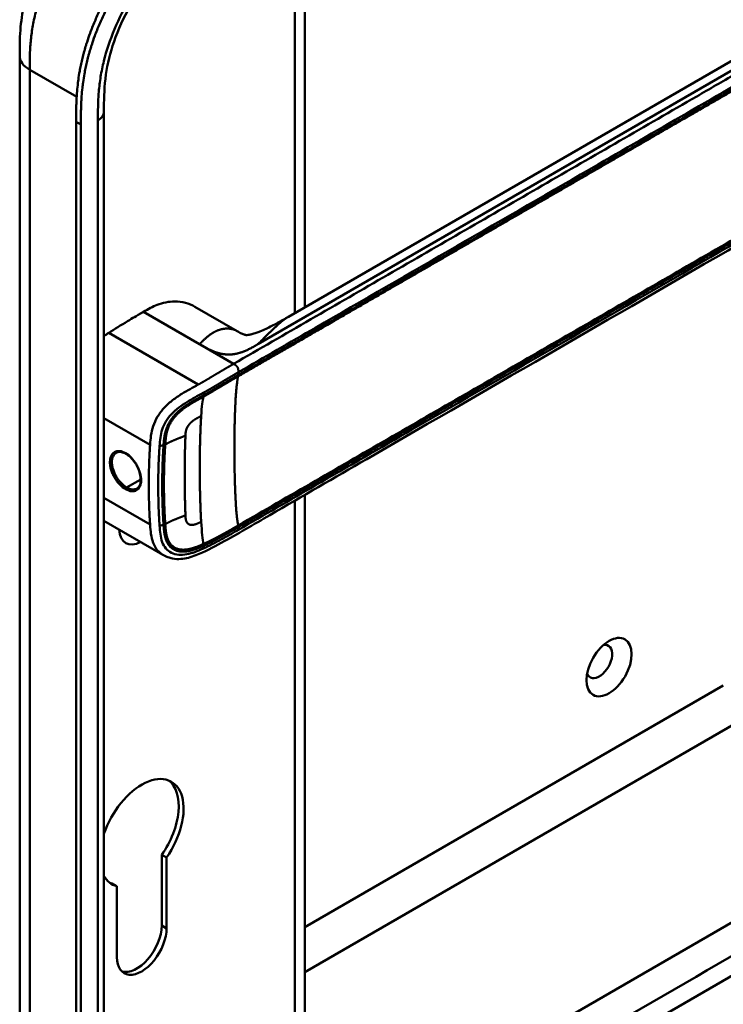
# Model space of a CAD drawing. Header units: millimetres. Extents: x 20 to 833, y 20 to 574.
# Tile 6 of 13: x 365 to 405, y 93 to 150. Entities that reach past the tile are written whole.
import ezdxf

# ---------------------------------------------------------------- set-up
doc = ezdxf.new("R2010")
doc.units = ezdxf.units.MM
doc.header["$LTSCALE"] = 2
doc.layers.add('Sichtbare Kanten(DIN)', color=7, linetype='Continuous', lineweight=50)
doc.layers.add('Sichtbare tangentiale Kanten(DIN)', color=7, linetype='Continuous', lineweight=50)

msp = doc.modelspace()

# ---------------------------------------------------------------- linework, layer by layer
at = {"layer": 'Sichtbare Kanten(DIN)'}
for p, q in [((381.071, 158.667), (381.071, 133.351)), ((380.122, 132.803), (411.886, 151.142)), ((364.505, 147.958), (364.505, 147.958)), ((369.403, 144.692), (369.403, 144.692)), ((369.403, 144.692), (369.403, 82.824)), ((367.787, 81.594), (367.787, 144.115)), ((368.061, 143.957), (368.061, 81.436)), ((374.692, 133.382), (377.149, 131.963)), ((381.071, 131.804), (381.071, 131.804)), ((381.071, 131.655), (381.071, 131.655)), ((377.367, 129.516), (377.367, 129.516)), ((377.579, 129.639), (377.579, 129.639)), ((372.919, 127.527), (372.919, 127.527)), ((374.447, 126.646), (374.445, 126.647)), ((372.9, 125.738), (372.9, 125.738)), ((381.071, 122.802), (381.071, 122.802)), ((381.071, 122.454), (381.071, 90.639)), ((372.568, 122.031), (372.568, 122.031)), ((372.8, 122.108), (372.8, 122.108)), ((372.823, 118.979), (369.403, 120.954)), ((372.823, 118.98), (372.823, 118.98)), ((375.992, 77.267), (420.817, 103.147)), ((373.039, 101.388), (372.756, 101.551)), ((372.756, 97.444), (372.756, 101.551)), ((373.039, 101.388), (373.039, 97.281)), ((370.154, 99.722), (369.871, 99.886)), ((370.154, 95.615), (370.154, 99.722))]:
    msp.add_line(p, q, dxfattribs=at)
for centre, major_axis, start_param, end_param in [((373.577, 127.148), (2.26, 3.914), 0.316429, 0.3165), ((373.52, 127.181), (2.3, 3.984), 0.270097, 0.270412), ((373.35, 127.279), (2.3, 3.984), 0.184418, 0.184904), ((373.435, 127.23), (2.32, 4.018), 0.219371, 0.219881), ((373.463, 127.213), (2.34, 4.053), 0.226219, 0.226799), ((373.237, 127.344), (-1.91, -3.308), 2.541311, 2.541312), ((373.294, 127.312), (1.95, 3.377), 5.700566, 5.70057), ((373.292, 127.31), (-2.261, -3.916), 2.53255, 2.532551), ((373.435, 127.23), (-2.32, -4.018), 2.338409, 2.338428), ((373.577, 127.148), (-2.26, -3.914), 2.382309, 2.382329), ((373.52, 127.181), (2.3, 3.984), 5.506055, 5.506075), ((373.463, 127.213), (2.34, 4.053), 4.119086, 4.119229), ((373.294, 127.311), (-2.26, -3.914), 0.658548, 0.658552), ((373.463, 127.213), (-2.76, -4.78), 0.9483, 0.948426), ((373.463, 127.213), (-2.76, -4.78), 0.638877, 0.63888), ((373.407, 127.246), (2.8, 4.85), 3.797045, 3.797047), ((371.597, 121.269), (-0.93, -1.611), 5.54054, 7.025984), ((371.597, 121.269), (0.93, 1.611), 4.347781, 4.347796), ((398.184, 112.778), (-0.53, -0.918), 5.82728, 9.880683), ((371.597, 102.817), (1.72, 2.979), 4.561759, 8.19308), ((371.314, 102.98), (1.72, 2.979), 4.561759, 6.200871), ((371.597, 102.817), (-1.72, -2.979), 5.944087, 6.433735), ((371.314, 102.98), (-1.72, -2.979), 0.082315, 0.15055), ((371.597, 96.448), (-1.02, -1.767), 5.497787, 8.63938), ((371.314, 96.611), (-1.02, -1.767), 0.139096, 2.356194)]:
    msp.add_ellipse(centre, major_axis=major_axis, ratio=0.57735, start_param=start_param, end_param=end_param, dxfattribs=at)
msp.add_ellipse((398.75, 112.451), major_axis=(0.93, 1.611), ratio=0.57735, dxfattribs=at)
for points, knots in [([(364.505, 147.958), (364.505, 148.432), (364.507, 148.934), (364.583, 149.934), (364.653, 150.433), (364.949, 151.741), (365.253, 152.572), (366.002, 154.028), (366.433, 154.685), (367.395, 155.872), (367.939, 156.412), (369.126, 157.383), (369.784, 157.8), (370.524, 158.232), (370.636, 158.297), (370.746, 158.36)], [0, 0, 0, 0, 0.436934, 0.436934, 0.842877, 0.842877, 1.497176, 1.497176, 2.073361, 2.073361, 2.662057, 2.662057, 3.316724, 3.316724, 3.433488, 3.433488, 3.433488, 3.433488]), ([(367.787, 144.115), (367.787, 144.213), (367.787, 144.408), (367.788, 144.655), (367.792, 144.904), (367.797, 145.106), (367.807, 145.361), (367.817, 145.567), (367.839, 145.879), (367.867, 146.196), (367.92, 146.627), (367.972, 146.955), (368.034, 147.287), (368.08, 147.51), (368.144, 147.79), (368.2, 148.016), (368.278, 148.299), (368.345, 148.526), (368.453, 148.868), (368.571, 149.21), (368.767, 149.723), (368.961, 150.176), (369.225, 150.736), (369.454, 151.179), (369.759, 151.723), (370.019, 152.148), (370.36, 152.667), (370.646, 153.07), (371.018, 153.556), (371.326, 153.931), (371.683, 154.335), (371.926, 154.594), (372.172, 154.844), (372.338, 155.006), (372.589, 155.243), (372.843, 155.47), (373.184, 155.758), (373.442, 155.962), (373.701, 156.158), (373.873, 156.284), (374.089, 156.436), (374.262, 156.553), (374.478, 156.695), (374.65, 156.806), (374.908, 156.966), (375.251, 157.172), (375.548, 157.344), (375.717, 157.442)], [-0.9999979, -0.9999979, -0.9999979, -0.9999979, -0.9791648, -0.9583317, -0.9479152, -0.9270821, -0.9166655, -0.8958324, -0.8854159, -0.8541662, -0.8333331, -0.8020835, -0.791667, -0.7708339, -0.7604173, -0.7395842, -0.7291677, -0.7083346, -0.697918, -0.6666684, -0.6458353, -0.6041691, -0.583336, -0.5416699, -0.5208368, -0.4791706, -0.4583375, -0.4166713, -0.3958382, -0.354172, -0.3333389, -0.3020893, -0.2916727, -0.2708397, -0.2604231, -0.2291735, -0.2083404, -0.1770907, -0.1666742, -0.1458411, -0.1354246, -0.1145915, -0.1041749, -0.0833418, -0.0729253, -0.0416756, -0.0000095, -0.0000095, -0.0000095, -0.0000095]), ([(375.992, 157.283), (375.823, 157.186), (375.525, 157.014), (375.183, 156.808), (374.925, 156.647), (374.752, 156.537), (374.536, 156.395), (374.364, 156.277), (374.148, 156.125), (373.975, 156), (373.716, 155.804), (373.459, 155.6), (373.117, 155.312), (372.864, 155.085), (372.613, 154.848), (372.447, 154.686), (372.2, 154.435), (371.957, 154.177), (371.601, 153.773), (371.293, 153.398), (370.921, 152.911), (370.635, 152.508), (370.293, 151.99), (370.034, 151.564), (369.728, 151.021), (369.499, 150.578), (369.235, 150.018), (369.041, 149.564), (368.845, 149.052), (368.727, 148.71), (368.619, 148.368), (368.552, 148.141), (368.475, 147.857), (368.418, 147.632), (368.354, 147.351), (368.308, 147.128), (368.246, 146.797), (368.195, 146.468), (368.142, 146.038), (368.113, 145.721), (368.092, 145.408), (368.081, 145.202), (368.071, 144.947), (368.066, 144.746), (368.063, 144.497), (368.061, 144.25), (368.061, 144.054), (368.061, 143.957)], [0.0000095, 0.0000095, 0.0000095, 0.0000095, 0.0416756, 0.0729253, 0.0833418, 0.1041749, 0.1145915, 0.1354246, 0.1458411, 0.1666742, 0.1770907, 0.2083404, 0.2291735, 0.2604231, 0.2708397, 0.2916727, 0.3020893, 0.3333389, 0.354172, 0.3958382, 0.4166713, 0.4583375, 0.4791706, 0.5208368, 0.5416699, 0.583336, 0.6041691, 0.6458353, 0.6666684, 0.697918, 0.7083346, 0.7291677, 0.7395842, 0.7604173, 0.7708339, 0.791667, 0.8020835, 0.8333331, 0.8541662, 0.8854159, 0.8958324, 0.9166655, 0.9270821, 0.9479152, 0.9583317, 0.9791648, 0.9999979, 0.9999979, 0.9999979, 0.9999979]), ([(376.026, 155.754), (375.378, 155.38), (374.746, 155.006), (373.561, 154.106), (373.001, 153.596), (371.906, 152.371), (371.365, 151.622), (370.543, 150.178), (370.224, 149.476), (369.762, 148.134), (369.608, 147.48), (369.425, 146.203), (369.405, 145.579), (369.403, 144.865), (369.403, 144.778), (369.403, 144.692)], [0, 0, 0, 0, 0.687967, 0.687967, 1.303812, 1.303812, 1.980814, 1.980814, 2.549976, 2.549976, 3.091618, 3.091618, 3.672362, 3.672362, 3.752207, 3.752207, 3.752207, 3.752207]), ([(364.505, 86.09), (364.505, 96.976), (364.505, 107.863), (364.505, 128.485), (364.505, 138.222), (364.505, 147.958)], [0, 0, 0, 0, 10, 10, 18.94314, 18.94314, 18.94314, 18.94314]), ([(419.286, 146.575), (419.286, 146.573), (419.286, 146.571), (419.286, 146.567), (419.286, 146.565), (419.286, 146.56), (419.286, 146.558), (419.286, 146.551), (419.286, 146.547), (419.286, 146.535), (419.286, 146.528), (419.286, 146.508), (419.285, 146.495), (419.285, 146.451), (419.284, 146.422), (419.278, 146.311), (419.271, 146.235), (419.232, 145.947), (419.175, 145.749), (418.957, 145.237), (418.749, 144.939), (418.151, 144.259), (417.719, 143.891), (416.421, 142.914), (415.479, 142.338), (412.062, 140.321), (409.553, 138.898), (399.6, 133.152), (392.136, 128.843), (382.793, 123.449), (380.916, 122.365), (378.099, 120.738), (377.166, 120.179), (375.742, 119.405), (375.26, 119.149), (374.461, 118.838), (374.17, 118.754), (373.712, 118.72), (373.547, 118.727), (373.295, 118.776), (373.208, 118.801), (373.075, 118.852), (373.029, 118.871), (372.957, 118.906), (372.932, 118.919), (372.894, 118.94), (372.88, 118.947), (372.859, 118.959), (372.852, 118.963), (372.837, 118.972), (372.83, 118.976), (372.823, 118.979)], [0, 0, 0, 0, 0.001569, 0.001569, 0.003149, 0.003149, 0.00522, 0.00522, 0.008412, 0.008412, 0.014094, 0.014094, 0.025824, 0.025824, 0.054374, 0.054374, 0.136744, 0.136744, 0.370735, 0.370735, 0.770715, 0.770715, 1.338552, 1.338552, 2.361631, 2.361631, 5.000823, 5.000823, 12.918013, 12.918013, 14.909711, 14.909711, 15.905563, 15.905563, 16.406589, 16.406589, 16.669703, 16.669703, 16.816064, 16.816064, 16.894648, 16.894648, 16.935882, 16.935882, 16.957647, 16.957647, 16.969322, 16.969322, 16.975615, 16.975615, 16.982343, 16.982343, 16.982343, 16.982343]), ([(374.691, 133.382), (374.347, 133.58), (373.94, 133.685), (373.51, 133.687), (373.17, 133.688), (372.825, 133.622), (372.488, 133.489), (372.233, 133.389), (371.984, 133.25), (371.699, 133.085)], [-0.7380612, -0.7380612, -0.7380612, -0.7380612, -0.4287848, -0.4287848, -0.4287848, -0.184871, -0.184871, -0.184871, -0.0000155, -0.0000155, -0.0000155, -0.0000155]), ([(371.699, 133.085), (371.202, 132.798), (371.123, 132.752), (370.404, 132.319), (370.012, 132.074), (369.683, 131.867)], [-0.6905781, -0.6905781, -0.6905781, -0.6905781, -0.3490884, -0.3490884, 0, 0, 0, 0]), ([(377.272, 131.893), (377.32, 131.866), (377.358, 131.845), (377.43, 131.808), (377.461, 131.794), (377.532, 131.764), (377.561, 131.755), (377.611, 131.743), (377.627, 131.74), (377.688, 131.74), (377.716, 131.74), (377.791, 131.749), (377.808, 131.752), (377.845, 131.758), (377.865, 131.762), (377.919, 131.773), (377.958, 131.782), (378.034, 131.802), (378.073, 131.813), (378.159, 131.839), (378.207, 131.855), (378.326, 131.896), (378.397, 131.922), (378.588, 131.998), (378.705, 132.049), (379.054, 132.209), (379.274, 132.324), (379.704, 132.561), (379.913, 132.682), (380.117, 132.8)], [0, 0, 0, 0, 0.065322, 0.065322, 0.147442, 0.147442, 0.298534, 0.298534, 0.475337, 0.475337, 0.572836, 0.572836, 0.597287, 0.597287, 0.618593, 0.618593, 0.651842, 0.651842, 0.681874, 0.681874, 0.719497, 0.719497, 0.777073, 0.777073, 0.879794, 0.879794, 1.092522, 1.092522, 1.311068, 1.311068, 1.311068, 1.311068]), ([(370.68, 124.842), (370.593, 124.892), (370.506, 124.926), (370.346, 124.958), (370.272, 124.957), (370.175, 124.932), (370.144, 124.919), (370.116, 124.903)], [0, 0, 0, 0, 0.0944548, 0.0944548, 0.1892864, 0.1892864, 0.2374391, 0.2374391, 0.2374391, 0.2374391]), ([(371.317, 122.825), (371.381, 122.862), (371.435, 122.922), (371.509, 123.079), (371.531, 123.174), (371.542, 123.377), (371.534, 123.485), (371.491, 123.707), (371.456, 123.825), (371.363, 124.056), (371.304, 124.172), (371.168, 124.387), (371.09, 124.488), (370.925, 124.664), (370.836, 124.74), (370.725, 124.814), (370.703, 124.829), (370.68, 124.842)], [0, 0, 0, 0, 0.1137845, 0.1137845, 0.2182551, 0.2182551, 0.3123921, 0.3123921, 0.4068404, 0.4068404, 0.502596, 0.502596, 0.598042, 0.598042, 0.6936793, 0.6936793, 0.7182625, 0.7182625, 0.7182625, 0.7182625])]:
    msp.add_open_spline(points, degree=3, knots=knots, dxfattribs=at)
for points, degree in [([(380.121, 132.802), (380.12, 132.802), (380.12, 132.802), (380.119, 132.802), (380.119, 132.801), (380.118, 132.801), (380.118, 132.801), (380.117, 132.8)], 7), ([(369.683, 131.867), (369.59, 131.808), (369.496, 131.748), (369.403, 131.687)], 3), ([(377.14, 131.968), (377.167, 131.953), (377.194, 131.937), (377.22, 131.922), (377.246, 131.907), (377.272, 131.893)], 5), ([(377.14, 131.968), (377.142, 131.967), (377.143, 131.967), (377.145, 131.966), (377.146, 131.965), (377.148, 131.964), (377.149, 131.963)], 6), ([(370.116, 124.903), (370.116, 124.903), (370.116, 124.903), (370.116, 124.903)], 3), ([(374.101, 124.493), (374.101, 124.493), (374.101, 124.493), (374.101, 124.493)], 3), ([(374.1, 122.825), (374.1, 122.825), (374.099, 122.825), (374.099, 122.825)], 3)]:
    msp.add_open_spline(points, degree=degree, dxfattribs=at)
at = {"layer": 'Sichtbare tangentiale Kanten(DIN)'}
for p, q in [((380.485, 133.013), (380.485, 158.329)), ((412.528, 150.942), (378.345, 131.207)), ((365.118, 148.418), (365.118, 148.418)), ((367.818, 145.567), (365.091, 147.141)), ((368.061, 143.957), (367.787, 144.115)), ((374.953, 131.207), (371.699, 133.085)), ((369.683, 131.867), (374.885, 128.863)), ((374.998, 131.18), (374.953, 131.207)), ((376.935, 130.063), (374.998, 131.181)), ((380.485, 131.466), (380.485, 131.466)), ((380.485, 131.316), (380.485, 131.317)), ((377.215, 129.578), (377.215, 129.428)), ((377.426, 129.55), (377.426, 129.55)), ((375.199, 128.247), (375.188, 128.391)), ((369.403, 126.903), (372.083, 125.355)), ((372.864, 125.338), (372.632, 125.287)), ((372.804, 124.089), (372.804, 124.089)), ((372.012, 123.632), (372.012, 123.632)), ((372.569, 123.953), (372.569, 123.953)), ((371.538, 123.358), (370.72, 122.886)), ((380.485, 122.464), (380.485, 122.464)), ((369.403, 122.278), (372.083, 120.731)), ((380.485, 89.822), (380.485, 122.116)), ((372.864, 120.713), (372.632, 120.663)), ((377.215, 120.576), (377.215, 120.426)), ((375.199, 119.502), (375.188, 119.346)), ((381.071, 97.345), (405.391, 111.387)), ((381.071, 94.733), (406.517, 109.424)), ((416.416, 103.708), (375.426, 80.043)), ((373.039, 97.281), (372.756, 97.444))]:
    msp.add_line(p, q, dxfattribs=at)
for centre, major_axis, ratio, start_param, end_param in [((375.477, 120.313), (-0.207, 7.978), 0.058769, 0.180326, 0.567465), ((375.477, 127.104), (-0.173, -7.741), 0.062201, 5.644955, 6.032571)]:
    msp.add_ellipse(centre, major_axis=major_axis, ratio=ratio, start_param=start_param, end_param=end_param, dxfattribs=at)
for points, degree, knots in [([(371.746, 158.261), (371.567, 158.158), (371.385, 158.053), (371.201, 157.943), (371.007, 157.828), (370.812, 157.708), (370.616, 157.581), (370.409, 157.447), (370.203, 157.307), (369.998, 157.157), (369.783, 157), (369.569, 156.833), (369.357, 156.655), (369.135, 156.469), (368.917, 156.271), (368.703, 156.062), (368.482, 155.845), (368.266, 155.617), (368.058, 155.379), (367.846, 155.136), (367.641, 154.882), (367.444, 154.618), (367.246, 154.352), (367.057, 154.075), (366.877, 153.788), (366.697, 153.501), (366.527, 153.204), (366.372, 152.905), (366.215, 152.603), (366.072, 152.296), (365.943, 151.989), (365.815, 151.68), (365.701, 151.37), (365.603, 151.063), (365.506, 150.757), (365.424, 150.452), (365.357, 150.155), (365.291, 149.859), (365.24, 149.573), (365.202, 149.292), (365.165, 149.022), (365.139, 148.757), (365.122, 148.493), (365.107, 148.25), (365.099, 148.009), (365.095, 147.771), (365.091, 147.558), (365.091, 147.346), (365.091, 147.141)], 3, [0, 0, 0, 0, 0.190222, 0.190222, 0.190222, 0.391046, 0.391046, 0.391046, 0.603778, 0.603778, 0.603778, 0.828222, 0.828222, 0.828222, 1.063388, 1.063388, 1.063388, 1.307278, 1.307278, 1.307278, 1.556829, 1.556829, 1.556829, 1.80816, 1.80816, 1.80816, 2.059443, 2.059443, 2.059443, 2.313331, 2.313331, 2.313331, 2.568023, 2.568023, 2.568023, 2.821446, 2.821446, 2.821446, 3.073982, 3.073982, 3.073982, 3.316729, 3.316729, 3.316729, 3.539814, 3.539814, 3.539814, 3.740149, 3.740149, 3.740149, 3.740149]), ([(376.274, 156.303), (376.214, 156.268), (376.153, 156.233), (376.092, 156.198), (376.035, 156.165), (375.978, 156.131), (375.921, 156.098), (375.892, 156.081), (375.863, 156.065), (375.835, 156.048), (375.751, 155.999), (375.668, 155.949), (375.578, 155.895), (375.576, 155.894), (375.574, 155.892), (375.572, 155.891), (375.321, 155.739), (375.095, 155.597), (374.867, 155.443), (374.863, 155.44), (374.859, 155.437), (374.855, 155.434), (374.622, 155.278), (374.388, 155.109), (374.155, 154.929), (374.153, 154.928), (374.151, 154.926), (374.148, 154.924), (373.915, 154.743), (373.682, 154.55), (373.453, 154.345), (373.451, 154.344), (373.45, 154.342), (373.448, 154.34), (372.986, 153.926), (372.534, 153.458), (372.118, 152.957), (371.698, 152.451), (371.298, 151.894), (370.945, 151.316), (370.592, 150.737), (370.274, 150.12), (370.015, 149.508), (369.758, 148.899), (369.547, 148.267), (369.396, 147.656), (369.396, 147.654), (369.395, 147.653), (369.395, 147.651), (369.32, 147.348), (369.259, 147.045), (369.211, 146.748), (369.211, 146.746), (369.21, 146.744), (369.21, 146.741), (369.162, 146.446), (369.127, 146.154), (369.103, 145.872), (369.103, 145.867), (369.103, 145.862), (369.102, 145.857), (369.079, 145.58), (369.065, 145.309), (369.058, 145.021), (369.058, 145.017), (369.058, 145.013), (369.058, 145.008), (369.051, 144.728), (369.051, 144.465), (369.051, 144.202)], 3, [37.495396, 37.495396, 37.495396, 37.495396, 37.559987, 37.559987, 37.559987, 37.620513, 37.620513, 37.620513, 37.650776, 37.650776, 37.650776, 37.73943, 37.73943, 37.73943, 37.741564, 37.741564, 37.741564, 37.988916, 37.988916, 37.988916, 37.993417, 37.993417, 37.993417, 38.244735, 38.244735, 38.244735, 38.247185, 38.247185, 38.247185, 38.499621, 38.499621, 38.499621, 38.501583, 38.501583, 38.501583, 39.010327, 39.010327, 39.010327, 39.522884, 39.522884, 39.522884, 40.036041, 40.036041, 40.036041, 40.547301, 40.547301, 40.547301, 40.548443, 40.548443, 40.548443, 40.802185, 40.802185, 40.802185, 40.804306, 40.804306, 40.804306, 41.056838, 41.056838, 41.056838, 41.061134, 41.061134, 41.061134, 41.309579, 41.309579, 41.309579, 41.313394, 41.313394, 41.313394, 41.55534, 41.55534, 41.55534, 41.55534]), ([(412.814, 150.777), (412.069, 150.347), (411.32, 149.915), (409.823, 149.051), (409.074, 148.618), (407.578, 147.755), (406.831, 147.323), (405.337, 146.461), (404.591, 146.03), (402.35, 144.736), (400.856, 143.874), (397.865, 142.146), (396.368, 141.283), (393.378, 139.556), (391.883, 138.693), (388.895, 136.968), (387.4, 136.105), (384.409, 134.378), (382.913, 133.514), (379.924, 131.789), (378.432, 130.927), (376.935, 130.063)], 3, [28.65661, 28.65661, 28.65661, 28.65661, 29.448344, 29.448344, 30.241165, 30.241165, 31.033986, 31.033986, 31.826807, 31.826807, 33.412449, 33.412449, 34.99809, 34.99809, 36.583732, 36.583732, 38.169374, 38.169374, 39.755016, 39.755016, 41.340657, 41.340657, 41.340657, 41.340657]), ([(377.2, 129.337), (377.202, 129.338), (378.091, 129.852), (379.883, 130.887), (382.586, 132.447), (386.172, 134.517), (390.655, 137.106), (395.143, 139.697), (399.626, 142.286), (403.662, 144.615), (407.251, 146.688), (409.942, 148.241), (411.735, 149.277), (412.632, 149.794), (413.081, 150.053)], 5, [20.643505, 20.643505, 20.643505, 20.643505, 20.643505, 20.643505, 20.647304, 22.232947, 23.81859, 25.404233, 26.989877, 28.57552, 30.161163, 31.746806, 32.539627, 33.332646, 33.332646, 33.332646, 33.332646, 33.332646, 33.332646]), ([(377.215, 129.578), (378.712, 130.442), (380.204, 131.304), (381.699, 132.167), (387.171, 135.326), (392.644, 138.486), (398.121, 141.648), (401.8, 143.772), (405.467, 145.889), (409.147, 148.014), (410.462, 148.773), (411.78, 149.534), (413.094, 150.292)], 3, [0, 0, 0, 0, 1.585642, 1.585642, 1.585642, 7.391542, 7.391542, 7.391542, 11.290432, 11.290432, 11.290432, 12.683632, 12.683632, 12.683632, 12.683632]), ([(413.093, 150.143), (413.093, 150.143), (412.645, 149.884), (411.748, 149.366), (409.954, 148.331), (407.264, 146.777), (403.674, 144.705), (399.639, 142.375), (395.155, 139.786), (390.667, 137.195), (386.183, 134.606), (382.597, 132.536), (379.895, 130.976), (378.104, 129.942), (377.215, 129.428)], 5, [0, 0, 0, 0, 0, 0, 0.000115, 0.792936, 1.585758, 3.171401, 4.757044, 6.342687, 7.92833, 9.513973, 11.099617, 12.688168, 12.688168, 12.688168, 12.688168, 12.688168, 12.688168]), ([(377.212, 120.574), (377.215, 120.576), (378.104, 121.089), (379.896, 122.124), (382.599, 123.684), (386.184, 125.754), (390.667, 128.343), (395.155, 130.934), (399.639, 133.522), (403.674, 135.852), (407.264, 137.925), (409.955, 139.478), (411.748, 140.514), (412.645, 141.031), (413.094, 141.29)], 5, [20.643738, 20.643738, 20.643738, 20.643738, 20.643738, 20.643738, 20.647429, 22.23307, 23.81871, 25.404351, 26.989992, 28.575633, 30.161274, 31.746914, 32.539735, 33.332924, 33.332924, 33.332924, 33.332924, 33.332924, 33.332924]), ([(413.081, 141.395), (412.333, 140.963), (411.586, 140.531), (410.091, 139.668), (409.344, 139.237), (407.101, 137.942), (405.606, 137.079), (402.616, 135.353), (401.121, 134.49), (398.132, 132.764), (396.637, 131.901), (393.647, 130.174), (392.151, 129.311), (389.161, 127.584), (387.667, 126.722), (384.678, 124.996), (383.183, 124.133), (380.187, 122.403), (378.684, 121.535), (377.202, 120.68)], 3, [3.014705, 3.014705, 3.014705, 3.014705, 3.807868, 3.807868, 4.600688, 4.600688, 6.186329, 6.186329, 7.77197, 7.77197, 9.357611, 9.357611, 10.943251, 10.943251, 12.528892, 12.528892, 14.114533, 14.114533, 15.703149, 15.703149, 15.703149, 15.703149]), ([(413.094, 141.141), (410.278, 139.515), (407.454, 137.885), (404.64, 136.261), (398.862, 132.924), (393.071, 129.581), (387.291, 126.244), (385.428, 125.168), (383.564, 124.092), (381.698, 123.015), (380.198, 122.149), (378.694, 121.28), (377.215, 120.426)], 3, [23.229983, 23.229983, 23.229983, 23.229983, 26.216835, 26.216835, 26.216835, 32.351591, 32.351591, 32.351591, 34.327983, 34.327983, 34.327983, 35.917386, 35.917386, 35.917386, 35.917386]), ([(376.935, 130.063), (376.883, 130.033), (376.788, 129.978), (376.649, 129.898), (376.453, 129.784), (376.204, 129.637), (375.955, 129.489), (375.701, 129.337), (375.441, 129.182), (375.222, 129.054), (375.058, 128.96), (374.948, 128.898), (374.891, 128.866), (374.885, 128.863)], 5, [0, 0, 0, 0, 0, 0, 0.0885648, 0.1771296, 0.2656944, 0.3542592, 0.442824, 0.5313888, 0.6199536, 0.7085184, 0.7182818, 0.7182818, 0.7182818, 0.7182818, 0.7182818, 0.7182818]), ([(375.188, 128.391), (375.188, 128.391), (375.241, 128.42), (375.347, 128.48), (375.509, 128.573), (375.724, 128.699), (375.986, 128.855), (376.24, 129.006), (376.488, 129.154), (376.735, 129.3), (376.93, 129.413), (377.068, 129.493), (377.163, 129.548), (377.215, 129.578)], 5, [0.0000841, 0.0000841, 0.0000841, 0.0000841, 0.0000841, 0.0000841, 0.0003027, 0.0888675, 0.1774323, 0.2659971, 0.3545619, 0.4431267, 0.5316915, 0.6202563, 0.7088211, 0.7088211, 0.7088211, 0.7088211, 0.7088211, 0.7088211]), ([(375.189, 128.159), (375.189, 128.159), (375.243, 128.189), (375.35, 128.249), (375.509, 128.341), (375.72, 128.465), (375.978, 128.618), (376.228, 128.769), (376.476, 128.915), (376.717, 129.058), (376.911, 129.17), (377.055, 129.254), (377.151, 129.309), (377.197, 129.336)], 5, [19.9453576, 19.9453576, 19.9453576, 19.9453576, 19.9453576, 19.9453576, 19.9454241, 20.0331591, 20.1208941, 20.2086291, 20.2963641, 20.3840991, 20.4718341, 20.5595692, 20.6426641, 20.6426641, 20.6426641, 20.6426641, 20.6426641, 20.6426641]), ([(377.215, 129.428), (377.167, 129.401), (377.071, 129.345), (376.925, 129.261), (376.731, 129.148), (376.487, 129.003), (376.239, 128.857), (375.987, 128.706), (375.729, 128.553), (375.518, 128.428), (375.359, 128.337), (375.252, 128.276), (375.199, 128.247)], 5, [0, 0, 0, 0, 0, 0, 0.0848259, 0.1725609, 0.2602959, 0.3480309, 0.4357659, 0.5235009, 0.6112359, 0.698521, 0.698521, 0.698521, 0.698521, 0.698521, 0.698521]), ([(374.885, 128.863), (374.729, 128.776), (374.574, 128.692), (374.413, 128.604), (374.253, 128.515), (374.088, 128.422), (373.919, 128.317), (373.75, 128.213), (373.577, 128.097), (373.408, 127.967), (373.239, 127.836), (373.073, 127.69), (372.92, 127.529), (372.768, 127.367), (372.631, 127.19), (372.519, 127.006), (372.408, 126.822), (372.322, 126.632), (372.26, 126.446), (372.199, 126.261), (372.161, 126.079), (372.135, 125.902), (372.11, 125.724), (372.096, 125.551), (372.085, 125.379), (372.084, 125.371), (372.084, 125.363), (372.083, 125.355)], 3, [0.718282, 0.718282, 0.718282, 0.718282, 0.878513, 0.878513, 0.878513, 1.038839, 1.038839, 1.038839, 1.199166, 1.199166, 1.199166, 1.359492, 1.359492, 1.359492, 1.519819, 1.519819, 1.519819, 1.680145, 1.680145, 1.680145, 1.840471, 1.840471, 1.840471, 2.000798, 2.000798, 2.000798, 2.008139, 2.008139, 2.008139, 2.008139]), ([(372.632, 125.287), (372.643, 125.456), (372.656, 125.621), (372.679, 125.782), (372.702, 125.944), (372.736, 126.103), (372.788, 126.26), (372.84, 126.417), (372.911, 126.573), (373.002, 126.722), (373.093, 126.872), (373.204, 127.015), (373.33, 127.149), (373.456, 127.282), (373.597, 127.407), (373.747, 127.522), (373.896, 127.637), (374.053, 127.742), (374.211, 127.84), (374.369, 127.937), (374.528, 128.027), (374.686, 128.115), (374.844, 128.202), (375.001, 128.286), (375.16, 128.375), (375.169, 128.38), (375.178, 128.385), (375.188, 128.391)], 3, [0, 0, 0, 0, 0.159971, 0.159971, 0.159971, 0.320297, 0.320297, 0.320297, 0.480624, 0.480624, 0.480624, 0.64095, 0.64095, 0.64095, 0.801277, 0.801277, 0.801277, 0.961603, 0.961603, 0.961603, 1.121929, 1.121929, 1.121929, 1.282256, 1.282256, 1.282256, 1.291621, 1.291621, 1.291621, 1.291621]), ([(375.199, 128.247), (375.198, 128.246), (375.117, 128.201), (374.954, 128.11), (374.707, 127.976), (374.37, 127.786), (373.926, 127.494), (373.508, 127.126), (373.174, 126.685), (372.977, 126.218), (372.907, 125.861), (372.883, 125.598), (372.87, 125.425), (372.864, 125.338)], 5, [0, 0, 0, 0, 0, 0, 0.000449, 0.133304, 0.266158, 0.399013, 0.531868, 0.664722, 0.797577, 0.930432, 1.064471, 1.064471, 1.064471, 1.064471, 1.064471, 1.064471]), ([(372.964, 125.377), (372.97, 125.462), (372.982, 125.634), (373.006, 125.891), (373.074, 126.234), (373.259, 126.672), (373.565, 127.08), (373.953, 127.425), (374.375, 127.706), (374.703, 127.892), (374.947, 128.024), (375.109, 128.114), (375.189, 128.159)], 5, [18.882622, 18.882622, 18.882622, 18.882622, 18.882622, 18.882622, 19.015441, 19.148296, 19.281151, 19.414005, 19.54686, 19.679715, 19.812569, 19.945357, 19.945357, 19.945357, 19.945357, 19.945357, 19.945357]), ([(372.083, 125.355), (372.083, 125.349), (372.082, 125.339), (372.082, 125.331), (372.076, 125.244), (372.071, 125.157), (372.066, 125.069), (372.06, 124.974), (372.055, 124.878), (372.05, 124.782), (372.041, 124.59), (372.033, 124.396), (372.026, 124.203), (372.02, 124.01), (372.015, 123.817), (372.012, 123.625), (372.009, 123.432), (372.007, 123.24), (372.007, 123.048), (372.007, 122.856), (372.009, 122.664), (372.012, 122.471), (372.015, 122.278), (372.02, 122.085), (372.026, 121.891), (372.033, 121.697), (372.041, 121.502), (372.05, 121.308), (372.055, 121.212), (372.06, 121.115), (372.066, 121.019), (372.071, 120.922), (372.077, 120.826), (372.083, 120.731)], 3, [0, 0, 0, 0, 0.00741, 0.00741, 0.00741, 0.088467, 0.088467, 0.088467, 0.176597, 0.176597, 0.176597, 0.352857, 0.352857, 0.352857, 0.529117, 0.529117, 0.529117, 0.705376, 0.705376, 0.705376, 0.881636, 0.881636, 0.881636, 1.057896, 1.057896, 1.057896, 1.234156, 1.234156, 1.234156, 1.322285, 1.322285, 1.322285, 1.410732, 1.410732, 1.410732, 1.410732]), ([(372.632, 120.663), (372.631, 120.671), (372.631, 120.68), (372.63, 120.688), (372.624, 120.782), (372.618, 120.877), (372.613, 120.972), (372.607, 121.068), (372.602, 121.163), (372.597, 121.259), (372.588, 121.451), (372.58, 121.643), (372.574, 121.835), (372.544, 122.739), (372.55, 123.63), (372.589, 124.528), (372.592, 124.584), (372.595, 124.64), (372.597, 124.696), (372.602, 124.791), (372.607, 124.886), (372.613, 124.98), (372.618, 125.074), (372.624, 125.168), (372.63, 125.262), (372.631, 125.27), (372.631, 125.279), (372.632, 125.287)], 3, [0, 0, 0, 0, 0.008036, 0.008036, 0.008036, 0.096166, 0.096166, 0.096166, 0.184296, 0.184296, 0.184296, 0.360556, 0.360556, 0.360556, 1.190148, 1.190148, 1.190148, 1.241854, 1.241854, 1.241854, 1.329984, 1.329984, 1.329984, 1.418114, 1.418114, 1.418114, 1.426148, 1.426148, 1.426148, 1.426148]), ([(372.864, 125.338), (372.864, 125.338), (372.857, 125.223), (372.843, 124.994), (372.823, 124.646), (372.806, 124.187), (372.79, 123.609), (372.786, 123.032), (372.79, 122.453), (372.806, 121.873), (372.823, 121.41), (372.843, 121.061), (372.857, 120.829), (372.864, 120.713)], 5, [0.000001, 0.000001, 0.000001, 0.000001, 0.000001, 0.000001, 0.000038, 0.176942, 0.353846, 0.53075, 0.707654, 0.884558, 1.061462, 1.238366, 1.415305, 1.415305, 1.415305, 1.415305, 1.415305, 1.415305]), ([(372.964, 120.752), (372.964, 120.752), (372.964, 120.753), (372.956, 120.869), (372.943, 121.102), (372.922, 121.451), (372.905, 121.914), (372.889, 122.493), (372.886, 123.07), (372.889, 123.647), (372.905, 124.225), (372.922, 124.684), (372.943, 125.032), (372.956, 125.262), (372.964, 125.377)], 5, [17.464876, 17.464876, 17.464876, 17.464876, 17.464876, 17.464876, 17.464906, 17.466133, 17.643037, 17.819941, 17.996845, 18.173749, 18.350653, 18.527557, 18.704461, 18.882622, 18.882622, 18.882622, 18.882622, 18.882622, 18.882622]), ([(369.752, 124.352), (369.752, 124.352), (369.752, 124.42), (369.763, 124.551), (369.816, 124.719), (369.901, 124.853), (370.016, 124.948), (370.155, 124.999), (370.366, 125.009), (370.545, 124.948), (370.663, 124.879)], 3, [0, 0, 0, 0, 0.0000144, 0.0614945, 0.1229746, 0.1844546, 0.2459347, 0.3074148, 0.3688949, 0.4918552, 0.4918552, 0.4918552, 0.4918552]), ([(370.116, 124.903), (370.094, 124.89), (370.073, 124.875), (370.054, 124.859), (370.038, 124.845), (370.024, 124.831), (370.01, 124.815), (369.979, 124.779), (369.952, 124.737), (369.93, 124.69), (369.912, 124.649), (369.897, 124.605), (369.886, 124.557), (369.884, 124.549), (369.883, 124.542), (369.881, 124.534), (369.87, 124.477), (369.865, 124.416), (369.865, 124.352), (369.865, 124.288), (369.87, 124.221), (369.881, 124.151), (369.883, 124.14), (369.885, 124.129), (369.887, 124.117), (369.898, 124.059), (369.912, 124), (369.93, 123.94), (369.952, 123.869), (369.979, 123.797), (370.01, 123.726), (370.024, 123.694), (370.039, 123.661), (370.056, 123.629), (370.075, 123.591), (370.095, 123.554), (370.117, 123.517), (370.156, 123.45), (370.2, 123.384), (370.246, 123.322), (370.281, 123.276), (370.317, 123.232), (370.354, 123.191), (370.367, 123.176), (370.381, 123.162), (370.394, 123.148), (370.497, 123.04), (370.609, 122.95), (370.72, 122.886)], 3, [0.2462104, 0.2462104, 0.2462104, 0.2462104, 0.2803959, 0.2803959, 0.2803959, 0.3074005, 0.3074005, 0.3074005, 0.3688806, 0.3688806, 0.3688806, 0.4219893, 0.4219893, 0.4219893, 0.4303607, 0.4303607, 0.4303607, 0.4918407, 0.4918407, 0.4918407, 0.5533208, 0.5533208, 0.5533208, 0.5635023, 0.5635023, 0.5635023, 0.6148009, 0.6148009, 0.6148009, 0.676281, 0.676281, 0.676281, 0.7044598, 0.7044598, 0.7044598, 0.737761, 0.737761, 0.737761, 0.7992411, 0.7992411, 0.7992411, 0.844872, 0.844872, 0.844872, 0.8607212, 0.8607212, 0.8607212, 0.9836813, 0.9836813, 0.9836813, 0.9836813]), ([(370.663, 124.879), (370.782, 124.811), (370.96, 124.667), (371.168, 124.415), (371.304, 124.204), (371.416, 123.978), (371.499, 123.747), (371.55, 123.519), (371.567, 123.303), (371.55, 123.108), (371.499, 122.941), (371.416, 122.808), (371.304, 122.715), (371.168, 122.665), (370.959, 122.656), (370.782, 122.719), (370.663, 122.787)], 3, [0, 0, 0, 0, 0.1229603, 0.1844403, 0.2459204, 0.3074004, 0.3688805, 0.4303605, 0.4918406, 0.5533206, 0.6148007, 0.6762807, 0.7377608, 0.7992408, 0.8607209, 0.983681, 0.983681, 0.983681, 0.983681]), ([(370.663, 122.787), (370.545, 122.855), (370.366, 122.999), (370.155, 123.249), (370.016, 123.458), (369.901, 123.683), (369.816, 123.913), (369.763, 124.14), (369.752, 124.283), (369.752, 124.352)], 3, [0, 0, 0, 0, 0.1229601, 0.1844402, 0.2459203, 0.3074004, 0.3688804, 0.4303605, 0.4918262, 0.4918262, 0.4918262, 0.4918262]), ([(370.72, 122.886), (370.831, 122.822), (370.942, 122.783), (371.044, 122.773), (371.058, 122.771), (371.072, 122.77), (371.086, 122.77), (371.122, 122.769), (371.156, 122.772), (371.189, 122.778), (371.235, 122.787), (371.278, 122.802), (371.317, 122.825), (371.317, 122.825), (371.317, 122.825), (371.317, 122.825)], 3, [0, 0, 0, 0, 0.1229601, 0.1229601, 0.1229601, 0.1399022, 0.1399022, 0.1399022, 0.1844401, 0.1844401, 0.1844401, 0.2459202, 0.2459202, 0.2459202, 0.2461067, 0.2461067, 0.2461067, 0.2461067]), ([(372.083, 120.731), (372.084, 120.723), (372.084, 120.715), (372.085, 120.707), (372.096, 120.533), (372.11, 120.358), (372.135, 120.184), (372.161, 120.01), (372.199, 119.838), (372.26, 119.675), (372.322, 119.512), (372.408, 119.359), (372.519, 119.23), (372.607, 119.13), (372.71, 119.045), (372.823, 118.98)], 3, [0, 0, 0, 0, 0.0073617, 0.0073617, 0.0073617, 0.1676881, 0.1676881, 0.1676881, 0.3280145, 0.3280145, 0.3280145, 0.488341, 0.488341, 0.488341, 0.6137258, 0.6137258, 0.6137258, 0.6137258]), ([(375.188, 119.346), (375.179, 119.342), (375.169, 119.338), (375.16, 119.333), (375, 119.261), (374.844, 119.195), (374.686, 119.138), (374.528, 119.082), (374.369, 119.037), (374.211, 119.008), (374.053, 118.98), (373.896, 118.97), (373.747, 118.983), (373.597, 118.995), (373.456, 119.032), (373.33, 119.093), (373.204, 119.154), (373.093, 119.24), (373.002, 119.346), (372.911, 119.453), (372.84, 119.58), (372.788, 119.719), (372.736, 119.858), (372.702, 120.009), (372.679, 120.167), (372.656, 120.326), (372.643, 120.492), (372.632, 120.663)], 3, [36.622212, 36.622212, 36.622212, 36.622212, 36.631814, 36.631814, 36.631814, 36.79214, 36.79214, 36.79214, 36.952466, 36.952466, 36.952466, 37.112793, 37.112793, 37.112793, 37.273119, 37.273119, 37.273119, 37.433446, 37.433446, 37.433446, 37.593772, 37.593772, 37.593772, 37.754099, 37.754099, 37.754099, 37.914067, 37.914067, 37.914067, 37.914067]), ([(372.864, 120.713), (372.865, 120.713), (372.87, 120.625), (372.883, 120.45), (372.907, 120.186), (372.977, 119.846), (373.174, 119.464), (373.509, 119.211), (373.927, 119.126), (374.371, 119.182), (374.708, 119.292), (374.955, 119.393), (375.118, 119.465), (375.199, 119.502)], 5, [18.881507, 18.881507, 18.881507, 18.881507, 18.881507, 18.881507, 18.882697, 19.015618, 19.14854, 19.281461, 19.414383, 19.547304, 19.680226, 19.813147, 19.945983, 19.945983, 19.945983, 19.945983, 19.945983, 19.945983]), ([(375.189, 119.608), (375.109, 119.571), (374.947, 119.5), (374.704, 119.4), (374.376, 119.294), (373.954, 119.24), (373.566, 119.32), (373.259, 119.552), (373.074, 119.909), (373.006, 120.235), (372.982, 120.493), (372.97, 120.666), (372.964, 120.752)], 5, [0, 0, 0, 0, 0, 0, 0.132315, 0.265237, 0.398158, 0.53108, 0.664001, 0.796923, 0.929844, 1.062736, 1.062736, 1.062736, 1.062736, 1.062736, 1.062736]), ([(377.202, 120.68), (377.155, 120.653), (377.058, 120.597), (376.913, 120.513), (376.719, 120.401), (376.476, 120.266), (376.229, 120.129), (375.979, 119.996), (375.721, 119.862), (375.51, 119.758), (375.35, 119.682), (375.243, 119.632), (375.189, 119.608)], 5, [15.703149, 15.703149, 15.703149, 15.703149, 15.703149, 15.703149, 15.7878438, 15.8755138, 15.9631839, 16.0508539, 16.1385239, 16.2261939, 16.3138639, 16.4021323, 16.4021323, 16.4021323, 16.4021323, 16.4021323, 16.4021323]), ([(377.212, 120.425), (377.133, 120.379), (377.054, 120.334), (376.975, 120.288), (376.934, 120.265), (376.893, 120.241), (376.852, 120.218), (376.811, 120.194), (376.771, 120.171), (376.73, 120.148), (376.689, 120.125), (376.648, 120.102), (376.607, 120.078), (376.566, 120.055), (376.525, 120.033), (376.484, 120.01), (376.442, 119.987), (376.401, 119.964), (376.36, 119.942), (376.319, 119.919), (376.278, 119.896), (376.236, 119.874), (376.153, 119.829), (376.069, 119.784), (375.984, 119.739), (375.898, 119.694), (375.812, 119.649), (375.723, 119.605), (375.635, 119.56), (375.545, 119.515), (375.456, 119.472), (375.366, 119.429), (375.276, 119.387), (375.188, 119.346)], 3, [35.9173864, 35.9173864, 35.9173864, 35.9173864, 36.0021913, 36.0021913, 36.0021913, 36.0464737, 36.0464737, 36.0464737, 36.0907561, 36.0907561, 36.0907561, 36.1350385, 36.1350385, 36.1350385, 36.1793209, 36.1793209, 36.1793209, 36.2236033, 36.2236033, 36.2236033, 36.2678857, 36.2678857, 36.2678857, 36.3564505, 36.3564505, 36.3564505, 36.4450153, 36.4450153, 36.4450153, 36.5335801, 36.5335801, 36.5335801, 36.6222122, 36.6222122, 36.6222122, 36.6222122]), ([(375.199, 119.502), (375.199, 119.502), (375.252, 119.526), (375.359, 119.576), (375.519, 119.652), (375.73, 119.756), (375.988, 119.89), (376.24, 120.024), (376.487, 120.161), (376.73, 120.296), (376.924, 120.408), (377.068, 120.491), (377.164, 120.546), (377.21, 120.573)], 5, [19.9459827, 19.9459827, 19.9459827, 19.9459827, 19.9459827, 19.9459827, 19.9460686, 20.0337387, 20.1214087, 20.2090787, 20.2967487, 20.3844187, 20.4720888, 20.5597588, 20.6429705, 20.6429705, 20.6429705, 20.6429705, 20.6429705, 20.6429705])]:
    msp.add_open_spline(points, degree=degree, knots=knots, dxfattribs=at)
for points, degree in [([(365.091, 147.141), (364.701, 147.367), (364.505, 147.662), (364.505, 147.958)], 3), ([(365.091, 147.141), (365.091, 116.207), (365.091, 85.273)], 2), ([(369.403, 144.692), (369.403, 144.514), (369.285, 144.337), (369.051, 144.202)], 3), ([(369.051, 144.202), (369.051, 123.579), (369.051, 102.956), (369.051, 82.334)], 3), ([(380.117, 132.8), (379.982, 132.722), (379.823, 132.612), (379.635, 132.461), (379.409, 132.258), (379.131, 131.991), (378.785, 131.644), (378.345, 131.207)], 7), ([(374.953, 131.207), (375.309, 131.561), (375.596, 131.848), (375.917, 132.047), (376.263, 132.155), (376.594, 132.176), (376.882, 132.114), (377.14, 131.968)], 7), ([(378.345, 131.207), (377.619, 130.787), (377.084, 130.479), (376.306, 130.463), (375.757, 130.744), (375.049, 131.151)], 5), ([(376.935, 130.063), (377.049, 129.997), (377.152, 129.937), (377.215, 129.829), (377.215, 129.709), (377.215, 129.578)], 5), ([(377.202, 129.338), (377.027, 128.737), (376.94, 126.54), (376.94, 123.779), (377.027, 121.482), (377.202, 120.68)], 5), ([(374.138, 125.894), (374.147, 126.107), (374.153, 126.288), (374.246, 126.484), (374.394, 126.656), (374.6, 126.812), (374.811, 126.911), (375.051, 127.034)], 7), ([(375.051, 127.034), (374.987, 126.066), (374.955, 124.745), (374.955, 123.293), (374.987, 121.935), (375.051, 120.894)], 5), ([(372.964, 125.377), (373.17, 125.503), (373.401, 125.609), (373.647, 125.704), (373.896, 125.796), (374.138, 125.894)], 5), ([(374.138, 121.27), (374.1, 122.216), (374.088, 123.148), (374.088, 124.073), (374.1, 124.992), (374.138, 125.894)], 5), ([(370.68, 124.842), (370.67, 124.848), (370.663, 124.861), (370.663, 124.879)], 3), ([(370.663, 122.787), (370.663, 122.823), (370.688, 122.868), (370.72, 122.886)], 3), ([(372.964, 120.752), (373.17, 120.879), (373.401, 120.985), (373.647, 121.079), (373.896, 121.171), (374.138, 121.27)], 5), ([(374.138, 121.27), (374.147, 121.048), (374.153, 120.853), (374.245, 120.715), (374.394, 120.646), (374.6, 120.668), (374.811, 120.772), (375.051, 120.894)], 7), ([(376.274, 78.573), (389.938, 86.461), (403.601, 94.35), (417.265, 102.239)], 3)]:
    msp.add_open_spline(points, degree=degree, dxfattribs=at)

doc.saveas('drawing.dxf')
